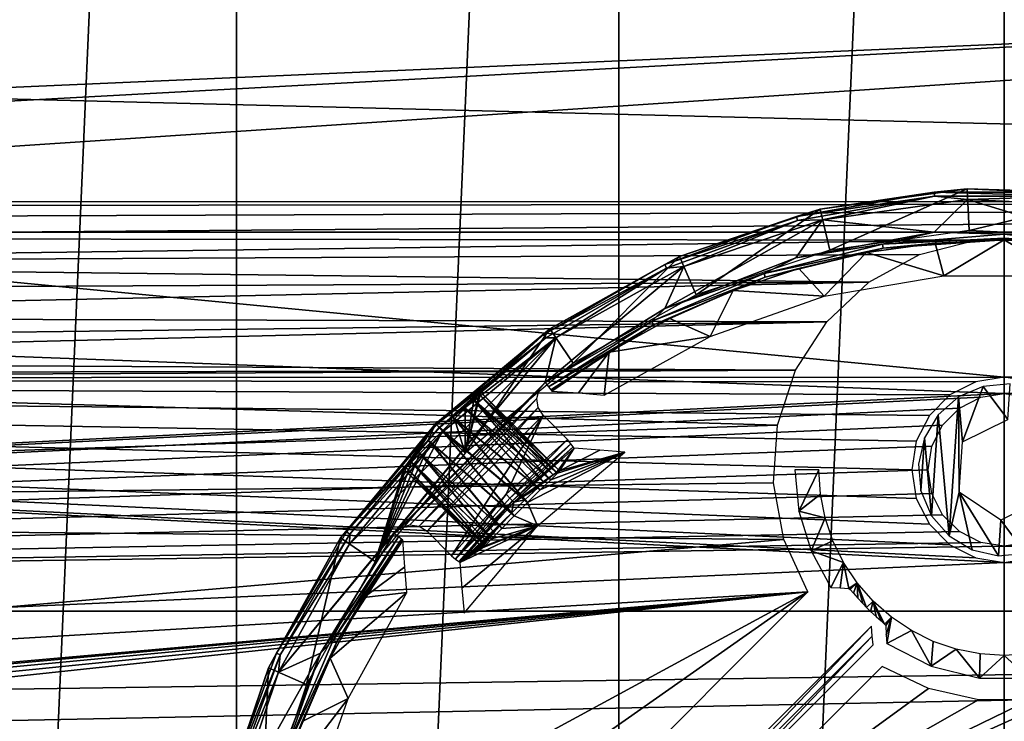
# Model space of a CAD drawing. Header units: millimetres. Extents: x -205 to 205, y -205 to 205.
# Tile 11 of 30: x -45 to 0, y 12 to 45. Entities that reach past the tile are written whole.
import ezdxf

# ---------------------------------------------------------------- set-up
doc = ezdxf.new("R2010")
doc.units = ezdxf.units.MM
doc.header["$LTSCALE"] = 52.148148
for name, color, linetype in [('1', 7, 'CONTINUOUS'), ('18', 7, 'CONTINUOUS'), ('20', 7, 'CONTINUOUS'), ('21', 7, 'CONTINUOUS'), ('29', 7, 'CONTINUOUS'), ('3', 7, 'CONTINUOUS'), ('30', 7, 'CONTINUOUS'), ('31', 7, 'CONTINUOUS'), ('38', 7, 'CONTINUOUS'), ('39', 7, 'CONTINUOUS'), ('42', 7, 'CONTINUOUS'), ('44', 7, 'CONTINUOUS'), ('45', 7, 'CONTINUOUS'), ('46', 7, 'CONTINUOUS'), ('47', 7, 'CONTINUOUS'), ('48', 7, 'CONTINUOUS'), ('5', 7, 'CONTINUOUS'), ('54', 7, 'CONTINUOUS'), ('55', 7, 'CONTINUOUS'), ('59', 7, 'CONTINUOUS')]:
    doc.layers.add(name, color=color, linetype=linetype)

msp = doc.modelspace()

# ---------------------------------------------------------------- linework, layer by layer
at = {"layer": '1', "color": 18, "linetype": 'Continuous', "true_color": 0x000000}
for points in [[(0, -203.05), (-17.697, -202.278), (0, 203.05), (0, -203.05)], [(0, 203.05), (-17.697, -202.278), (-17.697, 202.278), (0, 203.05)], [(17.697, 202.278), (0, -203.05), (0, 203.05), (17.697, 202.278)], [(-17.697, -202.278), (-35.259, -199.966), (-17.697, 202.278), (-17.697, -202.278)], [(-17.697, 202.278), (-35.259, -199.966), (-35.259, 199.966), (-17.697, 202.278)], [(-35.259, -199.966), (-52.553, -196.132), (-35.259, 199.966), (-35.259, -199.966)], [(-35.259, 199.966), (-52.553, -196.132), (-52.553, 196.132), (-35.259, 199.966)]]:
    msp.add_3dface(points, dxfattribs=at)
at = {"layer": '18', "color": 253, "linetype": 'Continuous', "true_color": 0xaab4c3}
for points in [[(-16.404, 6.063, 12.694), (-6.094, 16.821, 21.767), (-16.821, 6.094, 21.767), (-16.404, 6.063, 12.694)], [(-6.061, 16.374, 12.028), (-6.094, 16.821, 21.767), (-16.404, 6.063, 12.694), (-6.061, 16.374, 12.028)], [(-15.974, 6.025, 3.215), (-6.061, 16.374, 12.028), (-16.404, 6.063, 12.694), (-15.974, 6.025, 3.215)], [(-6.025, 15.974, 3.215), (-6.061, 16.374, 12.028), (-15.974, 6.025, 3.215), (-6.025, 15.974, 3.215)]]:
    msp.add_3dface(points, dxfattribs=at)
at = {"layer": '20', "color": 18, "linetype": 'Continuous', "true_color": 0x000000}
for points in [[(-164.208, 43.998, 36), (-159.281, 59.409, 36), (194.151, 52.023, 36), (-164.208, 43.998, 36)], [(197.946, 34.903, 36), (-164.208, 43.998, 36), (194.151, 52.023, 36), (197.946, 34.903, 36)], [(-167.646, 28.191, 36), (-164.208, 43.998, 36), (0, 28.25, 36), (-167.646, 28.191, 36)], [(-164.208, 43.998, 36), (197.946, 34.903, 36), (0, 28.25, 36), (-164.208, 43.998, 36)], [(197.946, 34.903, 36), (200.235, 17.518, 36), (0, 28.25, 36), (197.946, 34.903, 36)], [(-169.567, 12.127, 36), (-167.646, 28.191, 36), (0, 19.75, 36), (-169.567, 12.127, 36)], [(-1.313, 28.042, 36), (-167.646, 28.191, 36), (0, 28.25, 36), (-1.313, 28.042, 36)], [(-3.438, 21.502, 36), (-167.646, 28.191, 36), (-4.042, 22.687, 36), (-3.438, 21.502, 36)], [(-2.498, 20.562, 36), (-167.646, 28.191, 36), (-3.438, 21.502, 36), (-2.498, 20.562, 36)], [(-1.313, 19.958, 36), (-167.646, 28.191, 36), (-2.498, 20.562, 36), (-1.313, 19.958, 36)], [(0, 19.75, 36), (-167.646, 28.191, 36), (-1.313, 19.958, 36), (0, 19.75, 36)], [(-2.498, 27.438, 36), (-167.646, 28.191, 36), (-1.313, 28.042, 36), (-2.498, 27.438, 36)], [(-3.438, 26.498, 36), (-167.646, 28.191, 36), (-2.498, 27.438, 36), (-3.438, 26.498, 36)], [(-4.042, 25.313, 36), (-167.646, 28.191, 36), (-3.438, 26.498, 36), (-4.042, 25.313, 36)], [(-167.646, 28.191, 36), (-4.25, 24, 36), (-4.042, 22.687, 36), (-167.646, 28.191, 36)], [(-4.25, 24, 36), (-167.646, 28.191, 36), (-4.042, 25.313, 36), (-4.25, 24, 36)], [(0, 28.25, 36), (200.235, 17.518, 36), (1.313, 28.042, 36), (0, 28.25, 36)], [(1.313, 19.958, 36), (200.235, 17.518, 36), (0, 19.75, 36), (1.313, 19.958, 36)], [(200.235, 17.518, 36), (-169.567, 12.127, 36), (0, 19.75, 36), (200.235, 17.518, 36)], [(-89.8, 11.6, 36), (-169.567, 12.127, 36), (200.235, 17.518, 36), (-89.8, 11.6, 36)], [(-89.8, 11.6, 36), (200.235, 17.518, 36), (0, 8.25, 36), (-89.8, 11.6, 36)], [(200.235, 17.518, 36), (201, 0, 36), (0, 8.25, 36), (200.235, 17.518, 36)]]:
    msp.add_3dface(points, dxfattribs=at)
at = {"layer": '21', "color": 250, "linetype": 'Continuous', "true_color": 0x1c1c1c}
for points in [[(194.151, 52.023, 42), (-197.946, 34.903, 42), (197.946, 34.903, 42), (194.151, 52.023, 42)], [(-194.151, 52.023, 42), (-197.946, 34.903, 42), (194.151, 52.023, 42), (-194.151, 52.023, 42)], [(-200.235, 17.518, 42), (0, 27.5, 42), (-197.946, 34.903, 42), (-200.235, 17.518, 42)], [(-197.946, 34.903, 42), (0, 27.5, 42), (197.946, 34.903, 42), (-197.946, 34.903, 42)], [(1.082, 20.671, 42), (0, 20.5, 42), (197.946, 34.903, 42), (1.082, 20.671, 42)], [(197.946, 34.903, 42), (0, 20.5, 42), (200.235, 17.518, 42), (197.946, 34.903, 42)], [(0, 27.5, 42), (1.082, 27.329, 42), (197.946, 34.903, 42), (0, 27.5, 42)], [(-1.082, 27.329, 42), (0, 27.5, 42), (-200.235, 17.518, 42), (-1.082, 27.329, 42)], [(-2.057, 26.832, 42), (-1.082, 27.329, 42), (-200.235, 17.518, 42), (-2.057, 26.832, 42)], [(-2.832, 26.057, 42), (-2.057, 26.832, 42), (-200.235, 17.518, 42), (-2.832, 26.057, 42)], [(-3.329, 25.082, 42), (-2.832, 26.057, 42), (-200.235, 17.518, 42), (-3.329, 25.082, 42)], [(-3.5, 24, 42), (-3.329, 25.082, 42), (-200.235, 17.518, 42), (-3.5, 24, 42)], [(-3.329, 22.918, 42), (-3.5, 24, 42), (-200.235, 17.518, 42), (-3.329, 22.918, 42)], [(-2.832, 21.943, 42), (-3.329, 22.918, 42), (-200.235, 17.518, 42), (-2.832, 21.943, 42)], [(-2.057, 21.168, 42), (-2.832, 21.943, 42), (-200.235, 17.518, 42), (-2.057, 21.168, 42)], [(-1.082, 20.671, 42), (-2.057, 21.168, 42), (-200.235, 17.518, 42), (-1.082, 20.671, 42)], [(0, 20.5, 42), (-1.082, 20.671, 42), (-200.235, 17.518, 42), (0, 20.5, 42)], [(0, 20.5, 42), (-200.235, 17.518, 42), (200.235, 17.518, 42), (0, 20.5, 42)], [(-200.235, 17.518, 42), (-201, 0, 42), (200.235, 17.518, 42), (-200.235, 17.518, 42)], [(200.235, 17.518, 42), (-201, 0, 42), (0, 8.25, 42), (200.235, 17.518, 42)], [(200.235, 17.518, 42), (0, 8.25, 42), (2.135, 7.969, 42), (200.235, 17.518, 42)]]:
    msp.add_3dface(points, dxfattribs=at)
at = {"layer": '29', "color": 253, "linetype": 'Continuous', "true_color": 0xaab4c3}
for points in [[(-1.683, 36.399, 98), (-8.343, 35.47, 98), (-3.225, 34.906, 98), (-1.683, 36.399, 98)], [(3.225, 34.906, 98), (-1.683, 36.399, 98), (-3.225, 34.906, 98), (3.225, 34.906, 98)], [(5.034, 36.088, 98), (-1.683, 36.399, 98), (3.225, 34.906, 98), (5.034, 36.088, 98)], [(-8.343, 35.47, 98), (-14.718, 33.333, 98), (-15.584, 31.4, 98), (-8.343, 35.47, 98)], [(-9.567, 33.724, 98), (-8.343, 35.47, 98), (-15.584, 31.4, 98), (-9.567, 33.724, 98)], [(-3.225, 34.906, 98), (-8.343, 35.47, 98), (-9.567, 33.724, 98), (-3.225, 34.906, 98)], [(-14.718, 33.333, 98), (-20.593, 30.061, 98), (-21.074, 28.012, 98), (-14.718, 33.333, 98)], [(-15.584, 31.4, 98), (-14.718, 33.333, 98), (-21.074, 28.012, 98), (-15.584, 31.4, 98)], [(-30.061, 20.593, 98), (-33.333, 14.718, 98), (-20.593, 30.061, 98), (-30.061, 20.593, 98)], [(-20.593, 30.061, 98), (-33.333, 14.718, 98), (-28.012, 21.074, 98), (-20.593, 30.061, 98)], [(-25.765, 25.765, 98), (-30.061, 20.593, 98), (-20.593, 30.061, 98), (-25.765, 25.765, 98)], [(-21.074, 28.012, 98), (-20.593, 30.061, 98), (-28.012, 21.074, 98), (-21.074, 28.012, 98)], [(-27.693, 21.35, 98), (-21.074, 28.012, 98), (-28.012, 21.074, 98), (-27.693, 21.35, 98)], [(-21.354, 27.686, 98), (-21.074, 28.012, 98), (-27.693, 21.35, 98), (-21.354, 27.686, 98)], [(-27.289, 21.47, 98), (-21.354, 27.686, 98), (-27.693, 21.35, 98), (-27.289, 21.47, 98)], [(-21.47, 27.281, 98), (-21.354, 27.686, 98), (-27.289, 21.47, 98), (-21.47, 27.281, 98)], [(-26.871, 21.412, 98), (-21.47, 27.281, 98), (-27.289, 21.47, 98), (-26.871, 21.412, 98)], [(-21.409, 26.863, 98), (-21.47, 27.281, 98), (-26.871, 21.412, 98), (-21.409, 26.863, 98)], [(-26.507, 21.18, 98), (-21.409, 26.863, 98), (-26.871, 21.412, 98), (-26.507, 21.18, 98)], [(-21.18, 26.507, 98), (-21.409, 26.863, 98), (-26.507, 21.18, 98), (-21.18, 26.507, 98)], [(-25.386, 20.059, 98), (-21.18, 26.507, 98), (-26.507, 21.18, 98), (-25.386, 20.059, 98)], [(-22.878, 22.878, 98), (-21.18, 26.507, 98), (-25.386, 20.059, 98), (-22.878, 22.878, 98)], [(-20.059, 25.386, 98), (-21.18, 26.507, 98), (-22.878, 22.878, 98), (-20.059, 25.386, 98)], [(-28.012, 21.074, 98), (-33.333, 14.718, 98), (-31.4, 15.584, 98), (-28.012, 21.074, 98)], [(-33.333, 14.718, 98), (-35.47, 8.343, 98), (-31.4, 15.584, 98), (-33.333, 14.718, 98)], [(-31.4, 15.584, 98), (-35.47, 8.343, 98), (-33.724, 9.567, 98), (-31.4, 15.584, 98)]]:
    msp.add_3dface(points, dxfattribs=at)
at = {"layer": '3', "color": 253, "linetype": 'Continuous', "true_color": 0xaab4c3}
for points in [[(-126.081, 50.235, 2.25), (-130.774, 36.309, 2.25), (126.081, 50.235, 2.25), (-126.081, 50.235, 2.25)], [(-130.774, 36.309, 2.25), (-84, 36.294, 2.25), (126.081, 50.235, 2.25), (-130.774, 36.309, 2.25)], [(130.774, 36.309, 2.25), (126.081, 50.235, 2.25), (-84, 36.294, 2.25), (130.774, 36.309, 2.25)], [(130.774, 36.309, 2.25), (-84, 36.294, 2.25), (-82.75, 36.096, 2.25), (130.774, 36.309, 2.25)], [(-81.623, 35.521, 2.25), (130.774, 36.309, 2.25), (-82.75, 36.096, 2.25), (-81.623, 35.521, 2.25)], [(-80.729, 34.627, 2.25), (130.774, 36.309, 2.25), (-81.623, 35.521, 2.25), (-80.729, 34.627, 2.25)], [(130.774, 36.309, 2.25), (-80.729, 34.627, 2.25), (-1.325, 34.535, 2.25), (130.774, 36.309, 2.25)], [(1.325, 34.535, 2.25), (130.774, 36.309, 2.25), (-1.325, 34.535, 2.25), (1.325, 34.535, 2.25)], [(-80.729, 34.627, 2.25), (-80.154, 33.5, 2.25), (-1.325, 34.535, 2.25), (-80.729, 34.627, 2.25)], [(-1.325, 34.535, 2.25), (-80.154, 33.5, 2.25), (-3.892, 33.879, 2.25), (-1.325, 34.535, 2.25)], [(-3.892, 33.879, 2.25), (-80.154, 33.5, 2.25), (-6.217, 32.608, 2.25), (-3.892, 33.879, 2.25)], [(-80.154, 33.5, 2.25), (-79.956, 32.25, 2.25), (-6.217, 32.608, 2.25), (-80.154, 33.5, 2.25)], [(-79.956, 32.25, 2.25), (-80.154, 31, 2.25), (-6.217, 32.608, 2.25), (-79.956, 32.25, 2.25)], [(-6.217, 32.608, 2.25), (-80.154, 31, 2.25), (-8.155, 30.8, 2.25), (-6.217, 32.608, 2.25)], [(-80.729, 29.873, 2.25), (-81.623, 28.979, 2.25), (-8.155, 30.8, 2.25), (-80.729, 29.873, 2.25)], [(-8.155, 30.8, 2.25), (-81.623, 28.979, 2.25), (-9.585, 28.569, 2.25), (-8.155, 30.8, 2.25)], [(-80.154, 31, 2.25), (-80.729, 29.873, 2.25), (-8.155, 30.8, 2.25), (-80.154, 31, 2.25)], [(-81.623, 28.979, 2.25), (-82.75, 28.404, 2.25), (-9.585, 28.569, 2.25), (-81.623, 28.979, 2.25)], [(-82.75, 28.404, 2.25), (-84, 28.206, 2.25), (-9.585, 28.569, 2.25), (-82.75, 28.404, 2.25)], [(-9.585, 28.569, 2.25), (-84, 28.206, 2.25), (-10.418, 26.053, 2.25), (-9.585, 28.569, 2.25)], [(-84, 28.206, 2.25), (-133.933, 21.957, 2.25), (-10.418, 26.053, 2.25), (-84, 28.206, 2.25)], [(-10.418, 26.053, 2.25), (-133.933, 21.957, 2.25), (-10.602, 23.41, 2.25), (-10.418, 26.053, 2.25)], [(-10.602, 23.41, 2.25), (-133.933, 21.957, 2.25), (-10.125, 20.803, 2.25), (-10.602, 23.41, 2.25)], [(-133.933, 21.957, 2.25), (-98.895, 13.094, 2.25), (-10.125, 20.803, 2.25), (-133.933, 21.957, 2.25)], [(-10.125, 20.803, 2.25), (-98.895, 13.094, 2.25), (-9.019, 18.396, 2.25), (-10.125, 20.803, 2.25)], [(-98.895, 13.094, 2.25), (-69.105, 13.094, 2.25), (-9.019, 18.396, 2.25), (-98.895, 13.094, 2.25)], [(-69.105, 13.094, 2.25), (-68.719, 13.016, 2.25), (-9.019, 18.396, 2.25), (-69.105, 13.094, 2.25)], [(-68.719, 13.016, 2.25), (-68.397, 12.8, 2.25), (-9.019, 18.396, 2.25), (-68.719, 13.016, 2.25)], [(-68.397, 12.8, 2.25), (-68.182, 12.477, 2.25), (-9.019, 18.396, 2.25), (-68.397, 12.8, 2.25)], [(-68.182, 12.477, 2.25), (-68.106, 12.095, 2.25), (-9.019, 18.396, 2.25), (-68.182, 12.477, 2.25)], [(-9.019, 18.396, 2.25), (-68.106, 12.095, 2.25), (-23.41, 10.602, 2.25), (-9.019, 18.396, 2.25)], [(-20.803, 10.125, 2.25), (-9.019, 18.396, 2.25), (-23.41, 10.602, 2.25), (-20.803, 10.125, 2.25)], [(-18.396, 9.019, 2.25), (-9.019, 18.396, 2.25), (-20.803, 10.125, 2.25), (-18.396, 9.019, 2.25)], [(-5.604, 14.981, 2.25), (-14.981, 5.604, 2.25), (-3.477, 13.967, 2.25), (-5.604, 14.981, 2.25)], [(-3.477, 13.967, 2.25), (-14.981, 5.604, 2.25), (-1.178, 13.448, 2.25), (-3.477, 13.967, 2.25)], [(1.178, 13.448, 2.25), (-14.981, 5.604, 2.25), (3.477, 13.967, 2.25), (1.178, 13.448, 2.25)], [(3.477, 13.967, 2.25), (-14.981, 5.604, 2.25), (14.981, 5.604, 2.25), (3.477, 13.967, 2.25)], [(-1.178, 13.448, 2.25), (-14.981, 5.604, 2.25), (1.178, 13.448, 2.25), (-1.178, 13.448, 2.25)]]:
    msp.add_3dface(points, dxfattribs=at)
at = {"layer": '30', "color": 253, "linetype": 'Continuous', "true_color": 0xaab4c3}
for points in [[(-24.749, 26.829, 84.978), (-20.829, 23.539, 85.394), (-24.353, 27.215, 85.531), (-24.749, 26.829, 84.978)], [(-24.353, 27.215, 85.531), (-20.52, 23.843, 86.146), (-24.105, 27.467, 86.228), (-24.353, 27.215, 85.531)], [(-20.829, 23.539, 85.394), (-20.52, 23.843, 86.146), (-24.353, 27.215, 85.531), (-20.829, 23.539, 85.394)], [(-24.105, 27.467, 86.228), (-20.427, 23.962, 87), (-24.032, 27.567, 87), (-24.105, 27.467, 86.228)], [(-20.52, 23.843, 86.146), (-20.427, 23.962, 87), (-24.105, 27.467, 86.228), (-20.52, 23.843, 86.146)], [(-25.249, 26.342, 84.623), (-21.309, 23.078, 84.836), (-24.749, 26.829, 84.978), (-25.249, 26.342, 84.623)], [(-21.309, 23.078, 84.836), (-20.829, 23.539, 85.394), (-24.749, 26.829, 84.978), (-21.309, 23.078, 84.836)], [(-25.798, 25.798, 84.5), (-21.895, 22.509, 84.538), (-25.249, 26.342, 84.623), (-25.798, 25.798, 84.5)], [(-21.895, 22.509, 84.538), (-21.309, 23.078, 84.836), (-25.249, 26.342, 84.623), (-21.895, 22.509, 84.538)], [(-26.342, 25.249, 84.623), (-22.509, 21.895, 84.538), (-25.798, 25.798, 84.5), (-26.342, 25.249, 84.623)], [(-22.509, 21.895, 84.538), (-21.895, 22.509, 84.538), (-25.798, 25.798, 84.5), (-22.509, 21.895, 84.538)], [(-26.829, 24.749, 84.978), (-23.078, 21.309, 84.836), (-26.342, 25.249, 84.623), (-26.829, 24.749, 84.978)], [(-23.078, 21.309, 84.836), (-22.509, 21.895, 84.538), (-26.342, 25.249, 84.623), (-23.078, 21.309, 84.836)], [(-27.215, 24.353, 85.531), (-23.539, 20.829, 85.394), (-26.829, 24.749, 84.978), (-27.215, 24.353, 85.531)], [(-23.539, 20.829, 85.394), (-23.078, 21.309, 84.836), (-26.829, 24.749, 84.978), (-23.539, 20.829, 85.394)], [(-27.567, 24.032, 87), (-23.843, 20.52, 86.146), (-27.467, 24.105, 86.228), (-27.567, 24.032, 87)], [(-23.962, 20.427, 87), (-23.843, 20.52, 86.146), (-27.567, 24.032, 87), (-23.962, 20.427, 87)], [(-27.467, 24.105, 86.228), (-23.843, 20.52, 86.146), (-27.215, 24.353, 85.531), (-27.467, 24.105, 86.228)], [(-23.843, 20.52, 86.146), (-23.539, 20.829, 85.394), (-27.215, 24.353, 85.531), (-23.843, 20.52, 86.146)]]:
    msp.add_3dface(points, dxfattribs=at)
at = {"layer": '31', "color": 253, "linetype": 'Continuous', "true_color": 0xaab4c3}
for points in [[(-24.851, 26.927, 89.024), (-24.427, 27.286, 88.47), (-21.148, 23.418, 88.916), (-24.851, 26.927, 89.024)], [(-24.427, 27.286, 88.47), (-24.143, 27.506, 87.772), (-20.712, 23.774, 88.25), (-24.427, 27.286, 88.47)], [(-21.148, 23.418, 88.916), (-24.427, 27.286, 88.47), (-20.91, 23.617, 88.608), (-21.148, 23.418, 88.916)], [(-20.91, 23.617, 88.608), (-24.427, 27.286, 88.47), (-20.712, 23.774, 88.25), (-20.91, 23.617, 88.608)], [(-24.143, 27.506, 87.772), (-24.032, 27.567, 87), (-20.563, 23.885, 87.855), (-24.143, 27.506, 87.772)], [(-20.712, 23.774, 88.25), (-24.143, 27.506, 87.772), (-20.563, 23.885, 87.855), (-20.712, 23.774, 88.25)], [(-24.032, 27.567, 87), (-20.427, 23.962, 87), (-20.563, 23.885, 87.855), (-24.032, 27.567, 87)], [(-25.368, 26.458, 89.378), (-24.851, 26.927, 89.024), (-21.419, 23.183, 89.166), (-25.368, 26.458, 89.378)], [(-21.419, 23.183, 89.166), (-24.851, 26.927, 89.024), (-21.148, 23.418, 88.916), (-21.419, 23.183, 89.166)], [(-25.922, 25.922, 89.5), (-25.368, 26.458, 89.378), (-22.018, 22.63, 89.462), (-25.922, 25.922, 89.5)], [(-22.018, 22.63, 89.462), (-25.368, 26.458, 89.378), (-21.419, 23.183, 89.166), (-22.018, 22.63, 89.462)], [(-26.458, 25.368, 89.378), (-25.922, 25.922, 89.5), (-22.63, 22.018, 89.462), (-26.458, 25.368, 89.378)], [(-22.63, 22.018, 89.462), (-25.922, 25.922, 89.5), (-22.018, 22.63, 89.462), (-22.63, 22.018, 89.462)], [(-26.927, 24.851, 89.024), (-26.458, 25.368, 89.378), (-23.183, 21.419, 89.166), (-26.927, 24.851, 89.024)], [(-23.183, 21.419, 89.166), (-26.458, 25.368, 89.378), (-22.63, 22.018, 89.462), (-23.183, 21.419, 89.166)], [(-27.506, 24.143, 87.772), (-27.286, 24.427, 88.47), (-23.885, 20.563, 87.855), (-27.506, 24.143, 87.772)], [(-27.286, 24.427, 88.47), (-26.927, 24.851, 89.024), (-23.617, 20.91, 88.608), (-27.286, 24.427, 88.47)], [(-23.885, 20.563, 87.855), (-27.286, 24.427, 88.47), (-23.774, 20.712, 88.25), (-23.885, 20.563, 87.855)], [(-23.774, 20.712, 88.25), (-27.286, 24.427, 88.47), (-23.617, 20.91, 88.608), (-23.774, 20.712, 88.25)], [(-23.617, 20.91, 88.608), (-26.927, 24.851, 89.024), (-23.418, 21.148, 88.916), (-23.617, 20.91, 88.608)], [(-23.418, 21.148, 88.916), (-26.927, 24.851, 89.024), (-23.183, 21.419, 89.166), (-23.418, 21.148, 88.916)], [(-23.962, 20.427, 87), (-27.567, 24.032, 87), (-27.506, 24.143, 87.772), (-23.962, 20.427, 87)], [(-23.962, 20.427, 87), (-27.506, 24.143, 87.772), (-23.885, 20.563, 87.855), (-23.962, 20.427, 87)]]:
    msp.add_3dface(points, dxfattribs=at)
at = {"layer": '38', "color": 253, "linetype": 'Continuous', "true_color": 0xaab4c3}
for points in [[(-1.706, 36.898, 97.483), (-8.017, 34.087, 42.483), (-8.457, 35.956, 97.483), (-1.706, 36.898, 97.483)], [(-1.617, 34.979, 42.483), (-8.017, 34.087, 42.483), (-1.706, 36.898, 97.483), (-1.617, 34.979, 42.483)], [(5.103, 36.583, 97.483), (-1.617, 34.979, 42.483), (-1.706, 36.898, 97.483), (5.103, 36.583, 97.483)], [(4.838, 34.681, 42.483), (-1.617, 34.979, 42.483), (5.103, 36.583, 97.483), (4.838, 34.681, 42.483)], [(-8.457, 35.956, 97.483), (-14.144, 32.033, 42.483), (-14.92, 33.79, 97.483), (-8.457, 35.956, 97.483)], [(-8.017, 34.087, 42.483), (-14.144, 32.033, 42.483), (-8.457, 35.956, 97.483), (-8.017, 34.087, 42.483)], [(-14.92, 33.79, 97.483), (-19.789, 28.889, 42.483), (-20.875, 30.473, 97.483), (-14.92, 33.79, 97.483)], [(-14.144, 32.033, 42.483), (-19.789, 28.889, 42.483), (-14.92, 33.79, 97.483), (-14.144, 32.033, 42.483)], [(-20.875, 30.473, 97.483), (-25.922, 25.922, 89.5), (-26.119, 26.119, 97.483), (-20.875, 30.473, 97.483)], [(-25.368, 26.458, 89.378), (-25.922, 25.922, 89.5), (-20.875, 30.473, 97.483), (-25.368, 26.458, 89.378)], [(-24.851, 26.927, 89.024), (-25.368, 26.458, 89.378), (-20.875, 30.473, 97.483), (-24.851, 26.927, 89.024)], [(-24.427, 27.286, 88.47), (-24.851, 26.927, 89.024), (-20.875, 30.473, 97.483), (-24.427, 27.286, 88.47)], [(-19.789, 28.889, 42.483), (-24.761, 24.761, 42.483), (-20.875, 30.473, 97.483), (-19.789, 28.889, 42.483)], [(-24.761, 24.761, 42.483), (-24.032, 27.567, 87), (-20.875, 30.473, 97.483), (-24.761, 24.761, 42.483)], [(-24.143, 27.506, 87.772), (-24.427, 27.286, 88.47), (-20.875, 30.473, 97.483), (-24.143, 27.506, 87.772)], [(-24.032, 27.567, 87), (-24.143, 27.506, 87.772), (-20.875, 30.473, 97.483), (-24.032, 27.567, 87)], [(-24.105, 27.467, 86.228), (-24.032, 27.567, 87), (-24.761, 24.761, 42.483), (-24.105, 27.467, 86.228)], [(-24.353, 27.215, 85.531), (-24.105, 27.467, 86.228), (-24.761, 24.761, 42.483), (-24.353, 27.215, 85.531)], [(-24.749, 26.829, 84.978), (-24.353, 27.215, 85.531), (-24.761, 24.761, 42.483), (-24.749, 26.829, 84.978)], [(-25.249, 26.342, 84.623), (-24.749, 26.829, 84.978), (-24.761, 24.761, 42.483), (-25.249, 26.342, 84.623)], [(-25.798, 25.798, 84.5), (-25.249, 26.342, 84.623), (-24.761, 24.761, 42.483), (-25.798, 25.798, 84.5)]]:
    msp.add_3dface(points, dxfattribs=at)
at = {"layer": '39', "color": 253, "linetype": 'Continuous', "true_color": 0xaab4c3}
for points in [[(-26.119, 26.119, 97.483), (-27.506, 24.143, 87.772), (-30.473, 20.875, 97.483), (-26.119, 26.119, 97.483)], [(-25.798, 25.798, 84.5), (-24.761, 24.761, 42.483), (-28.889, 19.789, 42.483), (-25.798, 25.798, 84.5)], [(-26.342, 25.249, 84.623), (-25.798, 25.798, 84.5), (-28.889, 19.789, 42.483), (-26.342, 25.249, 84.623)], [(-27.286, 24.427, 88.47), (-27.506, 24.143, 87.772), (-26.119, 26.119, 97.483), (-27.286, 24.427, 88.47)], [(-26.927, 24.851, 89.024), (-27.286, 24.427, 88.47), (-26.119, 26.119, 97.483), (-26.927, 24.851, 89.024)], [(-26.458, 25.368, 89.378), (-26.927, 24.851, 89.024), (-26.119, 26.119, 97.483), (-26.458, 25.368, 89.378)], [(-25.922, 25.922, 89.5), (-26.458, 25.368, 89.378), (-26.119, 26.119, 97.483), (-25.922, 25.922, 89.5)], [(-26.829, 24.749, 84.978), (-26.342, 25.249, 84.623), (-28.889, 19.789, 42.483), (-26.829, 24.749, 84.978)], [(-27.215, 24.353, 85.531), (-26.829, 24.749, 84.978), (-28.889, 19.789, 42.483), (-27.215, 24.353, 85.531)], [(-27.506, 24.143, 87.772), (-27.567, 24.032, 87), (-30.473, 20.875, 97.483), (-27.506, 24.143, 87.772)], [(-27.567, 24.032, 87), (-28.889, 19.789, 42.483), (-30.473, 20.875, 97.483), (-27.567, 24.032, 87)], [(-27.467, 24.105, 86.228), (-27.215, 24.353, 85.531), (-28.889, 19.789, 42.483), (-27.467, 24.105, 86.228)], [(-27.567, 24.032, 87), (-27.467, 24.105, 86.228), (-28.889, 19.789, 42.483), (-27.567, 24.032, 87)], [(-30.473, 20.875, 97.483), (-32.033, 14.144, 42.483), (-33.79, 14.92, 97.483), (-30.473, 20.875, 97.483)], [(-28.889, 19.789, 42.483), (-32.033, 14.144, 42.483), (-30.473, 20.875, 97.483), (-28.889, 19.789, 42.483)], [(-33.79, 14.92, 97.483), (-34.087, 8.017, 42.483), (-35.956, 8.457, 97.483), (-33.79, 14.92, 97.483)], [(-32.033, 14.144, 42.483), (-34.087, 8.017, 42.483), (-33.79, 14.92, 97.483), (-32.033, 14.144, 42.483)]]:
    msp.add_3dface(points, dxfattribs=at)
at = {"layer": '42', "color": 253, "linetype": 'Continuous', "true_color": 0xaab4c3}
for points in [[(-22.525, 22.525, 97.517), (-20.563, 23.885, 87.855), (-19.749, 24.994, 97.517), (-22.525, 22.525, 97.517)], [(-20.563, 23.885, 87.855), (-20.427, 23.962, 87), (-19.749, 24.994, 97.517), (-20.563, 23.885, 87.855)], [(-19.749, 24.994, 97.517), (-20.427, 23.962, 87), (-18.569, 24.908, 74.981), (-19.749, 24.994, 97.517)], [(-18.569, 24.908, 74.981), (-20.427, 23.962, 87), (-17.427, 24.808, 53.483), (-18.569, 24.908, 74.981)], [(-21.309, 23.078, 84.836), (-21.895, 22.509, 84.538), (-17.427, 24.808, 53.483), (-21.309, 23.078, 84.836)], [(-17.427, 24.808, 53.483), (-21.895, 22.509, 84.538), (-21.437, 21.437, 53.483), (-17.427, 24.808, 53.483)], [(-20.829, 23.539, 85.394), (-21.309, 23.078, 84.836), (-17.427, 24.808, 53.483), (-20.829, 23.539, 85.394)], [(-20.52, 23.843, 86.146), (-20.829, 23.539, 85.394), (-17.427, 24.808, 53.483), (-20.52, 23.843, 86.146)], [(-20.427, 23.962, 87), (-20.52, 23.843, 86.146), (-17.427, 24.808, 53.483), (-20.427, 23.962, 87)], [(-20.712, 23.774, 88.25), (-20.563, 23.885, 87.855), (-22.525, 22.525, 97.517), (-20.712, 23.774, 88.25)], [(-20.91, 23.617, 88.608), (-20.712, 23.774, 88.25), (-22.525, 22.525, 97.517), (-20.91, 23.617, 88.608)], [(-21.148, 23.418, 88.916), (-20.91, 23.617, 88.608), (-22.525, 22.525, 97.517), (-21.148, 23.418, 88.916)], [(-21.419, 23.183, 89.166), (-21.148, 23.418, 88.916), (-22.525, 22.525, 97.517), (-21.419, 23.183, 89.166)], [(-22.018, 22.63, 89.462), (-21.419, 23.183, 89.166), (-22.525, 22.525, 97.517), (-22.018, 22.63, 89.462)], [(-22.63, 22.018, 89.462), (-22.018, 22.63, 89.462), (-22.525, 22.525, 97.517), (-22.63, 22.018, 89.462)], [(-24.994, 19.749, 97.517), (-22.63, 22.018, 89.462), (-22.525, 22.525, 97.517), (-24.994, 19.749, 97.517)], [(-21.895, 22.509, 84.538), (-22.509, 21.895, 84.538), (-21.437, 21.437, 53.483), (-21.895, 22.509, 84.538)], [(-23.183, 21.419, 89.166), (-22.63, 22.018, 89.462), (-24.994, 19.749, 97.517), (-23.183, 21.419, 89.166)], [(-22.509, 21.895, 84.538), (-23.078, 21.309, 84.836), (-21.437, 21.437, 53.483), (-22.509, 21.895, 84.538)], [(-23.962, 20.427, 87), (-24.994, 19.749, 97.517), (-21.437, 21.437, 53.483), (-23.962, 20.427, 87)], [(-21.437, 21.437, 53.483), (-24.994, 19.749, 97.517), (-24.908, 18.569, 74.981), (-21.437, 21.437, 53.483)], [(-23.418, 21.148, 88.916), (-23.183, 21.419, 89.166), (-24.994, 19.749, 97.517), (-23.418, 21.148, 88.916)], [(-24.808, 17.427, 53.483), (-21.437, 21.437, 53.483), (-24.908, 18.569, 74.981), (-24.808, 17.427, 53.483)], [(-23.843, 20.52, 86.146), (-23.962, 20.427, 87), (-21.437, 21.437, 53.483), (-23.843, 20.52, 86.146)], [(-23.539, 20.829, 85.394), (-23.843, 20.52, 86.146), (-21.437, 21.437, 53.483), (-23.539, 20.829, 85.394)], [(-23.078, 21.309, 84.836), (-23.539, 20.829, 85.394), (-21.437, 21.437, 53.483), (-23.078, 21.309, 84.836)], [(-23.617, 20.91, 88.608), (-23.418, 21.148, 88.916), (-24.994, 19.749, 97.517), (-23.617, 20.91, 88.608)], [(-23.774, 20.712, 88.25), (-23.617, 20.91, 88.608), (-24.994, 19.749, 97.517), (-23.774, 20.712, 88.25)], [(-23.885, 20.563, 87.855), (-23.774, 20.712, 88.25), (-24.994, 19.749, 97.517), (-23.885, 20.563, 87.855)], [(-23.962, 20.427, 87), (-23.885, 20.563, 87.855), (-24.994, 19.749, 97.517), (-23.962, 20.427, 87)]]:
    msp.add_3dface(points, dxfattribs=at)
at = {"layer": '44', "color": 253, "linetype": 'Continuous', "true_color": 0xaab4c3}
for points in [[(-27.613, 20.773, 97.517), (-29.407, 18.145, 97.517), (-27.528, 19.557, 74.997), (-27.613, 20.773, 97.517)], [(-27.528, 19.557, 74.997), (-29.407, 18.145, 97.517), (-27.43, 18.377, 53.483), (-27.528, 19.557, 74.997)], [(-27.43, 18.377, 53.483), (-30.952, 15.362, 97.517), (-30.125, 13.512, 53.483), (-27.43, 18.377, 53.483)], [(-29.407, 18.145, 97.517), (-30.952, 15.362, 97.517), (-27.43, 18.377, 53.483), (-29.407, 18.145, 97.517)], [(-30.952, 15.362, 97.517), (-32.234, 12.449, 97.517), (-30.125, 13.512, 53.483), (-30.952, 15.362, 97.517)], [(-30.125, 13.512, 53.483), (-33.243, 9.43, 97.517), (-31.966, 8.264, 53.483), (-30.125, 13.512, 53.483)], [(-32.234, 12.449, 97.517), (-33.243, 9.43, 97.517), (-30.125, 13.512, 53.483), (-32.234, 12.449, 97.517)]]:
    msp.add_3dface(points, dxfattribs=at)
at = {"layer": '45', "color": 253, "linetype": 'Continuous', "true_color": 0xaab4c3}
for points in [[(-3.179, 34.408, 97.517), (-6.332, 33.97, 97.517), (-2.781, 32.9, 53.483), (-3.179, 34.408, 97.517)], [(0, 34.555, 97.517), (-3.179, 34.408, 97.517), (-2.781, 32.9, 53.483), (0, 34.555, 97.517)], [(2.781, 32.9, 53.483), (0, 34.555, 97.517), (-2.781, 32.9, 53.483), (2.781, 32.9, 53.483)], [(3.179, 34.408, 97.517), (0, 34.555, 97.517), (2.781, 32.9, 53.483), (3.179, 34.408, 97.517)], [(-6.332, 33.97, 97.517), (-9.43, 33.243, 97.517), (-8.264, 31.966, 53.483), (-6.332, 33.97, 97.517)], [(-2.781, 32.9, 53.483), (-6.332, 33.97, 97.517), (-8.264, 31.966, 53.483), (-2.781, 32.9, 53.483)], [(-9.43, 33.243, 97.517), (-12.449, 32.234, 97.517), (-8.264, 31.966, 53.483), (-9.43, 33.243, 97.517)], [(-12.449, 32.234, 97.517), (-15.362, 30.952, 97.517), (-13.512, 30.125, 53.483), (-12.449, 32.234, 97.517)], [(-8.264, 31.966, 53.483), (-12.449, 32.234, 97.517), (-13.512, 30.125, 53.483), (-8.264, 31.966, 53.483)], [(-15.362, 30.952, 97.517), (-18.145, 29.407, 97.517), (-13.512, 30.125, 53.483), (-15.362, 30.952, 97.517)], [(-13.512, 30.125, 53.483), (-18.145, 29.407, 97.517), (-18.377, 27.43, 53.483), (-13.512, 30.125, 53.483)], [(-20.773, 27.613, 97.517), (-19.557, 27.528, 74.996), (-18.145, 29.407, 97.517), (-20.773, 27.613, 97.517)], [(-18.377, 27.43, 53.483), (-18.145, 29.407, 97.517), (-19.557, 27.528, 74.996), (-18.377, 27.43, 53.483)]]:
    msp.add_3dface(points, dxfattribs=at)
at = {"layer": '46', "color": 253, "linetype": 'Continuous', "true_color": 0xaab4c3}
for points in [[(-3.225, 34.906, 98), (-9.567, 33.724, 98), (-5.588, 34.358, 97.936), (-3.225, 34.906, 98)], [(0, 34.809, 97.936), (-3.225, 34.906, 98), (-5.588, 34.358, 97.936), (0, 34.809, 97.936)], [(3.225, 34.906, 98), (-3.225, 34.906, 98), (0, 34.809, 97.936), (3.225, 34.906, 98)], [(5.588, 34.358, 97.936), (3.225, 34.906, 98), (0, 34.809, 97.936), (5.588, 34.358, 97.936)], [(-6.332, 33.97, 97.517), (-3.179, 34.408, 97.517), (-5.559, 34.178, 97.76), (-6.332, 33.97, 97.517)], [(0, 34.809, 97.936), (-5.588, 34.358, 97.936), (0, 34.627, 97.76), (0, 34.809, 97.936)], [(0, 34.627, 97.76), (-5.588, 34.358, 97.936), (-5.559, 34.178, 97.76), (0, 34.627, 97.76)], [(0, 34.555, 97.517), (0, 34.627, 97.76), (-5.559, 34.178, 97.76), (0, 34.555, 97.517)], [(-3.179, 34.408, 97.517), (0, 34.555, 97.517), (-5.559, 34.178, 97.76), (-3.179, 34.408, 97.517)], [(5.559, 34.178, 97.76), (0, 34.809, 97.936), (0, 34.627, 97.76), (5.559, 34.178, 97.76)], [(5.588, 34.358, 97.936), (0, 34.809, 97.936), (5.559, 34.178, 97.76), (5.588, 34.358, 97.936)], [(0, 34.555, 97.517), (3.179, 34.408, 97.517), (0, 34.627, 97.76), (0, 34.555, 97.517)], [(3.179, 34.408, 97.517), (5.559, 34.178, 97.76), (0, 34.627, 97.76), (3.179, 34.408, 97.517)], [(-5.588, 34.358, 97.936), (-11.032, 33.015, 97.936), (-5.559, 34.178, 97.76), (-5.588, 34.358, 97.936)], [(-5.588, 34.358, 97.936), (-9.567, 33.724, 98), (-11.032, 33.015, 97.936), (-5.588, 34.358, 97.936)], [(-5.559, 34.178, 97.76), (-11.032, 33.015, 97.936), (-10.974, 32.842, 97.76), (-5.559, 34.178, 97.76)], [(-6.332, 33.97, 97.517), (-5.559, 34.178, 97.76), (-10.974, 32.842, 97.76), (-6.332, 33.97, 97.517)], [(-9.43, 33.243, 97.517), (-6.332, 33.97, 97.517), (-10.974, 32.842, 97.76), (-9.43, 33.243, 97.517)], [(-9.567, 33.724, 98), (-15.584, 31.4, 98), (-11.032, 33.015, 97.936), (-9.567, 33.724, 98)], [(-11.032, 33.015, 97.936), (-15.584, 31.4, 98), (-16.189, 30.816, 97.936), (-11.032, 33.015, 97.936)], [(-11.032, 33.015, 97.936), (-16.189, 30.816, 97.936), (-10.974, 32.842, 97.76), (-11.032, 33.015, 97.936)], [(-12.449, 32.234, 97.517), (-9.43, 33.243, 97.517), (-10.974, 32.842, 97.76), (-12.449, 32.234, 97.517)], [(-10.974, 32.842, 97.76), (-16.189, 30.816, 97.936), (-16.104, 30.654, 97.76), (-10.974, 32.842, 97.76)], [(-12.449, 32.234, 97.517), (-10.974, 32.842, 97.76), (-16.104, 30.654, 97.76), (-12.449, 32.234, 97.517)], [(-15.362, 30.952, 97.517), (-12.449, 32.234, 97.517), (-16.104, 30.654, 97.76), (-15.362, 30.952, 97.517)], [(-15.584, 31.4, 98), (-21.074, 28.012, 98), (-16.189, 30.816, 97.936), (-15.584, 31.4, 98)], [(-16.189, 30.816, 97.936), (-21.074, 28.012, 98), (-20.926, 27.817, 97.936), (-16.189, 30.816, 97.936)], [(-16.189, 30.816, 97.936), (-20.926, 27.817, 97.936), (-16.104, 30.654, 97.76), (-16.189, 30.816, 97.936)], [(-18.145, 29.407, 97.517), (-15.362, 30.952, 97.517), (-16.104, 30.654, 97.76), (-18.145, 29.407, 97.517)], [(-16.104, 30.654, 97.76), (-20.926, 27.817, 97.936), (-20.817, 27.671, 97.76), (-16.104, 30.654, 97.76)], [(-18.145, 29.407, 97.517), (-16.104, 30.654, 97.76), (-20.817, 27.671, 97.76), (-18.145, 29.407, 97.517)], [(-20.773, 27.613, 97.517), (-18.145, 29.407, 97.517), (-20.817, 27.671, 97.76), (-20.773, 27.613, 97.517)]]:
    msp.add_3dface(points, dxfattribs=at)
at = {"layer": '47', "color": 253, "linetype": 'Continuous', "true_color": 0xaab4c3}
for points in [[(-20.059, 25.386, 98), (-22.878, 22.878, 98), (-22.705, 22.705, 97.936), (-20.059, 25.386, 98)], [(-20.059, 25.386, 98), (-22.705, 22.705, 97.936), (-19.907, 25.194, 97.936), (-20.059, 25.386, 98)], [(-22.705, 22.705, 97.936), (-22.576, 22.576, 97.76), (-19.907, 25.194, 97.936), (-22.705, 22.705, 97.936)], [(-19.907, 25.194, 97.936), (-22.576, 22.576, 97.76), (-19.794, 25.051, 97.76), (-19.907, 25.194, 97.936)], [(-22.576, 22.576, 97.76), (-22.525, 22.525, 97.517), (-19.794, 25.051, 97.76), (-22.576, 22.576, 97.76)], [(-22.525, 22.525, 97.517), (-19.749, 24.994, 97.517), (-19.794, 25.051, 97.76), (-22.525, 22.525, 97.517)], [(-22.878, 22.878, 98), (-25.386, 20.059, 98), (-25.194, 19.907, 97.936), (-22.878, 22.878, 98)], [(-22.705, 22.705, 97.936), (-22.878, 22.878, 98), (-25.194, 19.907, 97.936), (-22.705, 22.705, 97.936)], [(-22.576, 22.576, 97.76), (-22.705, 22.705, 97.936), (-25.194, 19.907, 97.936), (-22.576, 22.576, 97.76)], [(-25.051, 19.794, 97.76), (-22.576, 22.576, 97.76), (-25.194, 19.907, 97.936), (-25.051, 19.794, 97.76)], [(-24.994, 19.749, 97.517), (-22.576, 22.576, 97.76), (-25.051, 19.794, 97.76), (-24.994, 19.749, 97.517)], [(-24.994, 19.749, 97.517), (-22.525, 22.525, 97.517), (-22.576, 22.576, 97.76), (-24.994, 19.749, 97.517)]]:
    msp.add_3dface(points, dxfattribs=at)
at = {"layer": '48', "color": 253, "linetype": 'Continuous', "true_color": 0xaab4c3}
for points in [[(-28.012, 21.074, 98), (-31.4, 15.584, 98), (-27.817, 20.926, 97.936), (-28.012, 21.074, 98)], [(-27.817, 20.926, 97.936), (-31.4, 15.584, 98), (-30.816, 16.189, 97.936), (-27.817, 20.926, 97.936)], [(-27.817, 20.926, 97.936), (-30.816, 16.189, 97.936), (-27.671, 20.817, 97.76), (-27.817, 20.926, 97.936)], [(-27.671, 20.817, 97.76), (-30.816, 16.189, 97.936), (-30.654, 16.104, 97.76), (-27.671, 20.817, 97.76)], [(-27.613, 20.773, 97.517), (-27.671, 20.817, 97.76), (-30.654, 16.104, 97.76), (-27.613, 20.773, 97.517)], [(-29.407, 18.145, 97.517), (-27.613, 20.773, 97.517), (-30.654, 16.104, 97.76), (-29.407, 18.145, 97.517)], [(-30.952, 15.362, 97.517), (-29.407, 18.145, 97.517), (-30.654, 16.104, 97.76), (-30.952, 15.362, 97.517)], [(-30.816, 16.189, 97.936), (-31.4, 15.584, 98), (-33.015, 11.032, 97.936), (-30.816, 16.189, 97.936)], [(-30.816, 16.189, 97.936), (-33.015, 11.032, 97.936), (-30.654, 16.104, 97.76), (-30.816, 16.189, 97.936)], [(-30.654, 16.104, 97.76), (-33.015, 11.032, 97.936), (-32.842, 10.974, 97.76), (-30.654, 16.104, 97.76)], [(-30.952, 15.362, 97.517), (-30.654, 16.104, 97.76), (-32.842, 10.974, 97.76), (-30.952, 15.362, 97.517)], [(-31.4, 15.584, 98), (-33.724, 9.567, 98), (-33.015, 11.032, 97.936), (-31.4, 15.584, 98)], [(-32.234, 12.449, 97.517), (-30.952, 15.362, 97.517), (-32.842, 10.974, 97.76), (-32.234, 12.449, 97.517)]]:
    msp.add_3dface(points, dxfattribs=at)
at = {"layer": '5', "color": 253, "linetype": 'Continuous', "true_color": 0xaab4c3}
for points in [[(-9.619, 24, 3.215), (-9.43, 22.105, 3.215), (-8.517, 24, 34.767), (-9.619, 24, 3.215)], [(-8.517, 24, 34.767), (-9.43, 22.105, 3.215), (-8.444, 22.888, 34.767), (-8.517, 24, 34.767)], [(-8.444, 22.888, 34.767), (-9.43, 22.105, 3.215), (-8.227, 21.796, 34.767), (-8.444, 22.888, 34.767)], [(-9.43, 22.105, 3.215), (-8.872, 20.284, 3.215), (-8.227, 21.796, 34.767), (-9.43, 22.105, 3.215)], [(-8.227, 21.796, 34.767), (-8.872, 20.284, 3.215), (-7.869, 20.741, 34.767), (-8.227, 21.796, 34.767)], [(-7.869, 20.741, 34.767), (-8.872, 20.284, 3.215), (-7.376, 19.742, 34.767), (-7.869, 20.741, 34.767)], [(-8.872, 20.284, 3.215), (-7.965, 18.608, 3.215), (-7.376, 19.742, 34.767), (-8.872, 20.284, 3.215)], [(-7.965, 18.608, 3.215), (-7.541, 18.581, 12.74), (-7.376, 19.742, 34.767), (-7.965, 18.608, 3.215)], [(-7.541, 18.581, 12.74), (-7.135, 18.562, 21.767), (-7.376, 19.742, 34.767), (-7.541, 18.581, 12.74)], [(-7.376, 19.742, 34.767), (-7.135, 18.562, 21.767), (-6.757, 18.815, 34.767), (-7.376, 19.742, 34.767)], [(-7.135, 18.562, 21.767), (-7.073, 18.503, 22.149), (-6.757, 18.815, 34.767), (-7.135, 18.562, 21.767)], [(-7.073, 18.503, 22.149), (-6.931, 18.343, 22.462), (-6.757, 18.815, 34.767), (-7.073, 18.503, 22.149)], [(-6.931, 18.343, 22.462), (-6.73, 18.116, 22.664), (-6.757, 18.815, 34.767), (-6.931, 18.343, 22.462)], [(-6.73, 18.116, 22.664), (-6.496, 17.862, 22.733), (-6.757, 18.815, 34.767), (-6.73, 18.116, 22.664)], [(-6.757, 18.815, 34.767), (-6.32, 17.681, 22.733), (-6.022, 17.978, 34.767), (-6.757, 18.815, 34.767)], [(-6.496, 17.862, 22.733), (-6.32, 17.681, 22.733), (-6.757, 18.815, 34.767), (-6.496, 17.862, 22.733)], [(-6.32, 17.681, 22.733), (-6.138, 17.504, 22.733), (-6.022, 17.978, 34.767), (-6.32, 17.681, 22.733)], [(-6.138, 17.504, 22.733), (-5.884, 17.27, 22.664), (-6.022, 17.978, 34.767), (-6.138, 17.504, 22.733)], [(-5.884, 17.27, 22.664), (-5.657, 17.069, 22.462), (-6.022, 17.978, 34.767), (-5.884, 17.27, 22.664)], [(-6.022, 17.978, 34.767), (-5.497, 16.927, 22.149), (-5.185, 17.243, 34.767), (-6.022, 17.978, 34.767)], [(-5.657, 17.069, 22.462), (-5.497, 16.927, 22.149), (-6.022, 17.978, 34.767), (-5.657, 17.069, 22.462)], [(-5.497, 16.927, 22.149), (-5.438, 16.865, 21.767), (-5.185, 17.243, 34.767), (-5.497, 16.927, 22.149)], [(-5.438, 16.865, 21.767), (-5.417, 16.427, 12.028), (-5.185, 17.243, 34.767), (-5.438, 16.865, 21.767)], [(-5.417, 16.427, 12.028), (-5.392, 16.035, 3.215), (-5.185, 17.243, 34.767), (-5.417, 16.427, 12.028)], [(-5.185, 17.243, 34.767), (-5.392, 16.035, 3.215), (-4.258, 16.624, 34.767), (-5.185, 17.243, 34.767)], [(-4.258, 16.624, 34.767), (-5.392, 16.035, 3.215), (-3.362, 14.988, 3.215), (-4.258, 16.624, 34.767)], [(-3.259, 16.131, 34.767), (-4.258, 16.624, 34.767), (-3.362, 14.988, 3.215), (-3.259, 16.131, 34.767)], [(-2.204, 15.773, 34.767), (-3.259, 16.131, 34.767), (-3.362, 14.988, 3.215), (-2.204, 15.773, 34.767)], [(-1.142, 14.449, 3.215), (-2.204, 15.773, 34.767), (-3.362, 14.988, 3.215), (-1.142, 14.449, 3.215)], [(-1.112, 15.556, 34.767), (-2.204, 15.773, 34.767), (-1.142, 14.449, 3.215), (-1.112, 15.556, 34.767)], [(0, 15.483, 34.767), (-1.112, 15.556, 34.767), (-1.142, 14.449, 3.215), (0, 15.483, 34.767)], [(1.142, 14.449, 3.215), (0, 15.483, 34.767), (-1.142, 14.449, 3.215), (1.142, 14.449, 3.215)], [(1.112, 15.556, 34.767), (0, 15.483, 34.767), (1.142, 14.449, 3.215), (1.112, 15.556, 34.767)]]:
    msp.add_3dface(points, dxfattribs=at)
at = {"layer": '54', "color": 253, "linetype": 'Continuous', "true_color": 0xaab4c3}
for points in [[(-26.119, 26.119, 97.483), (-30.473, 20.875, 97.483), (-26.076, 26.076, 97.74), (-26.119, 26.119, 97.483)], [(-30.473, 20.875, 97.483), (-30.207, 21.151, 97.74), (-26.076, 26.076, 97.74), (-30.473, 20.875, 97.483)], [(-30.207, 21.151, 97.74), (-25.946, 25.946, 97.93), (-26.076, 26.076, 97.74), (-30.207, 21.151, 97.74)], [(-30.057, 21.046, 97.93), (-25.946, 25.946, 97.93), (-30.207, 21.151, 97.74), (-30.057, 21.046, 97.93)], [(-30.057, 21.046, 97.93), (-25.765, 25.765, 98), (-25.946, 25.946, 97.93), (-30.057, 21.046, 97.93)], [(-30.061, 20.593, 98), (-25.765, 25.765, 98), (-30.057, 21.046, 97.93), (-30.061, 20.593, 98)], [(-30.473, 20.875, 97.483), (-33.79, 14.92, 97.483), (-33.421, 15.585, 97.74), (-30.473, 20.875, 97.483)], [(-33.421, 15.585, 97.74), (-30.057, 21.046, 97.93), (-30.207, 21.151, 97.74), (-33.421, 15.585, 97.74)], [(-30.473, 20.875, 97.483), (-33.421, 15.585, 97.74), (-30.207, 21.151, 97.74), (-30.473, 20.875, 97.483)], [(-33.255, 15.507, 97.93), (-30.057, 21.046, 97.93), (-33.421, 15.585, 97.74), (-33.255, 15.507, 97.93)], [(-33.255, 15.507, 97.93), (-30.061, 20.593, 98), (-30.057, 21.046, 97.93), (-33.255, 15.507, 97.93)], [(-33.333, 14.718, 98), (-30.061, 20.593, 98), (-33.255, 15.507, 97.93), (-33.333, 14.718, 98)], [(-35.62, 9.544, 97.74), (-33.255, 15.507, 97.93), (-33.421, 15.585, 97.74), (-35.62, 9.544, 97.74)], [(-33.79, 14.92, 97.483), (-35.62, 9.544, 97.74), (-33.421, 15.585, 97.74), (-33.79, 14.92, 97.483)], [(-35.442, 9.497, 97.93), (-33.255, 15.507, 97.93), (-35.62, 9.544, 97.74), (-35.442, 9.497, 97.93)], [(-35.442, 9.497, 97.93), (-33.333, 14.718, 98), (-33.255, 15.507, 97.93), (-35.442, 9.497, 97.93)], [(-33.79, 14.92, 97.483), (-35.956, 8.457, 97.483), (-35.62, 9.544, 97.74), (-33.79, 14.92, 97.483)], [(-35.47, 8.343, 98), (-33.333, 14.718, 98), (-35.442, 9.497, 97.93), (-35.47, 8.343, 98)]]:
    msp.add_3dface(points, dxfattribs=at)
at = {"layer": '55', "color": 253, "linetype": 'Continuous', "true_color": 0xaab4c3}
for points in [[(-9.544, 35.62, 97.74), (-3.198, 36.553, 97.93), (-3.214, 36.736, 97.74), (-9.544, 35.62, 97.74)], [(-8.457, 35.956, 97.483), (-9.544, 35.62, 97.74), (-3.214, 36.736, 97.74), (-8.457, 35.956, 97.483)], [(-1.706, 36.898, 97.483), (-8.457, 35.956, 97.483), (-3.214, 36.736, 97.74), (-1.706, 36.898, 97.483)], [(-1.706, 36.898, 97.483), (-3.214, 36.736, 97.74), (3.214, 36.736, 97.74), (-1.706, 36.898, 97.483)], [(-3.214, 36.736, 97.74), (3.198, 36.553, 97.93), (3.214, 36.736, 97.74), (-3.214, 36.736, 97.74)], [(-3.198, 36.553, 97.93), (3.198, 36.553, 97.93), (-3.214, 36.736, 97.74), (-3.198, 36.553, 97.93)], [(5.103, 36.583, 97.483), (-1.706, 36.898, 97.483), (3.214, 36.736, 97.74), (5.103, 36.583, 97.483)], [(-9.497, 35.442, 97.93), (-3.198, 36.553, 97.93), (-9.544, 35.62, 97.74), (-9.497, 35.442, 97.93)], [(-9.497, 35.442, 97.93), (-8.343, 35.47, 98), (-3.198, 36.553, 97.93), (-9.497, 35.442, 97.93)], [(-8.343, 35.47, 98), (-1.683, 36.399, 98), (-3.198, 36.553, 97.93), (-8.343, 35.47, 98)], [(-3.198, 36.553, 97.93), (-1.683, 36.399, 98), (3.198, 36.553, 97.93), (-3.198, 36.553, 97.93)], [(-1.683, 36.399, 98), (5.034, 36.088, 98), (3.198, 36.553, 97.93), (-1.683, 36.399, 98)], [(-8.457, 35.956, 97.483), (-14.92, 33.79, 97.483), (-9.544, 35.62, 97.74), (-8.457, 35.956, 97.483)], [(-15.585, 33.421, 97.74), (-9.497, 35.442, 97.93), (-9.544, 35.62, 97.74), (-15.585, 33.421, 97.74)], [(-14.92, 33.79, 97.483), (-15.585, 33.421, 97.74), (-9.544, 35.62, 97.74), (-14.92, 33.79, 97.483)], [(-15.507, 33.255, 97.93), (-9.497, 35.442, 97.93), (-15.585, 33.421, 97.74), (-15.507, 33.255, 97.93)], [(-15.507, 33.255, 97.93), (-14.718, 33.333, 98), (-9.497, 35.442, 97.93), (-15.507, 33.255, 97.93)], [(-14.718, 33.333, 98), (-8.343, 35.47, 98), (-9.497, 35.442, 97.93), (-14.718, 33.333, 98)], [(-14.92, 33.79, 97.483), (-20.875, 30.473, 97.483), (-15.585, 33.421, 97.74), (-14.92, 33.79, 97.483)], [(-21.151, 30.207, 97.74), (-15.507, 33.255, 97.93), (-15.585, 33.421, 97.74), (-21.151, 30.207, 97.74)], [(-20.875, 30.473, 97.483), (-21.151, 30.207, 97.74), (-15.585, 33.421, 97.74), (-20.875, 30.473, 97.483)], [(-21.046, 30.057, 97.93), (-15.507, 33.255, 97.93), (-21.151, 30.207, 97.74), (-21.046, 30.057, 97.93)], [(-21.046, 30.057, 97.93), (-20.593, 30.061, 98), (-15.507, 33.255, 97.93), (-21.046, 30.057, 97.93)], [(-20.593, 30.061, 98), (-14.718, 33.333, 98), (-15.507, 33.255, 97.93), (-20.593, 30.061, 98)], [(-20.875, 30.473, 97.483), (-26.119, 26.119, 97.483), (-21.151, 30.207, 97.74), (-20.875, 30.473, 97.483)], [(-26.119, 26.119, 97.483), (-26.076, 26.076, 97.74), (-21.151, 30.207, 97.74), (-26.119, 26.119, 97.483)], [(-26.076, 26.076, 97.74), (-21.046, 30.057, 97.93), (-21.151, 30.207, 97.74), (-26.076, 26.076, 97.74)], [(-26.076, 26.076, 97.74), (-25.946, 25.946, 97.93), (-21.046, 30.057, 97.93), (-26.076, 26.076, 97.74)], [(-25.946, 25.946, 97.93), (-20.593, 30.061, 98), (-21.046, 30.057, 97.93), (-25.946, 25.946, 97.93)], [(-25.765, 25.765, 98), (-20.593, 30.061, 98), (-25.946, 25.946, 97.93), (-25.765, 25.765, 98)]]:
    msp.add_3dface(points, dxfattribs=at)
at = {"layer": '59', "color": 253, "linetype": 'Continuous', "true_color": 0xaab4c3}
for points in [[(-2.102, 27.344, 57.5), (-1.918, 25.286, 57.5), (-0.966, 27.83, 57.5), (-2.102, 27.344, 57.5)], [(-1.918, 25.286, 57.5), (0.155, 26.304, 57.5), (-0.966, 27.83, 57.5), (-1.918, 25.286, 57.5)], [(-0.966, 27.83, 57.5), (0.155, 26.304, 57.5), (0.265, 27.941, 57.5), (-0.966, 27.83, 57.5)], [(-3.033, 26.531, 57.5), (-2.531, 20.967, 57.5), (-2.102, 27.344, 57.5), (-3.033, 26.531, 57.5)], [(-2.531, 20.967, 57.5), (-2.073, 22.982, 57.5), (-2.102, 27.344, 57.5), (-2.531, 20.967, 57.5)], [(-2.073, 22.982, 57.5), (-1.918, 25.286, 57.5), (-2.102, 27.344, 57.5), (-2.073, 22.982, 57.5)], [(-3.666, 25.47, 57.5), (-3.344, 21.898, 57.5), (-3.033, 26.531, 57.5), (-3.666, 25.47, 57.5)], [(-3.344, 21.898, 57.5), (-2.531, 20.967, 57.5), (-3.033, 26.531, 57.5), (-3.344, 21.898, 57.5)], [(-3.941, 24.265, 57.5), (-3.83, 23.034, 57.5), (-3.666, 25.47, 57.5), (-3.941, 24.265, 57.5)], [(-3.83, 23.034, 57.5), (-3.344, 21.898, 57.5), (-3.666, 25.47, 57.5), (-3.83, 23.034, 57.5)], [(-1.47, 20.334, 57.5), (-2.073, 22.982, 57.5), (-2.531, 20.967, 57.5), (-1.47, 20.334, 57.5)], [(-0.155, 21.696, 57.5), (-2.073, 22.982, 57.5), (-0.265, 20.059, 57.5), (-0.155, 21.696, 57.5)], [(-0.265, 20.059, 57.5), (-2.073, 22.982, 57.5), (-1.47, 20.334, 57.5), (-0.265, 20.059, 57.5)], [(1.918, 22.714, 57.5), (-0.155, 21.696, 57.5), (0.966, 20.17, 57.5), (1.918, 22.714, 57.5)], [(0.966, 20.17, 57.5), (-0.155, 21.696, 57.5), (-0.265, 20.059, 57.5), (0.966, 20.17, 57.5)]]:
    msp.add_3dface(points, dxfattribs=at)

doc.saveas('drawing.dxf')
